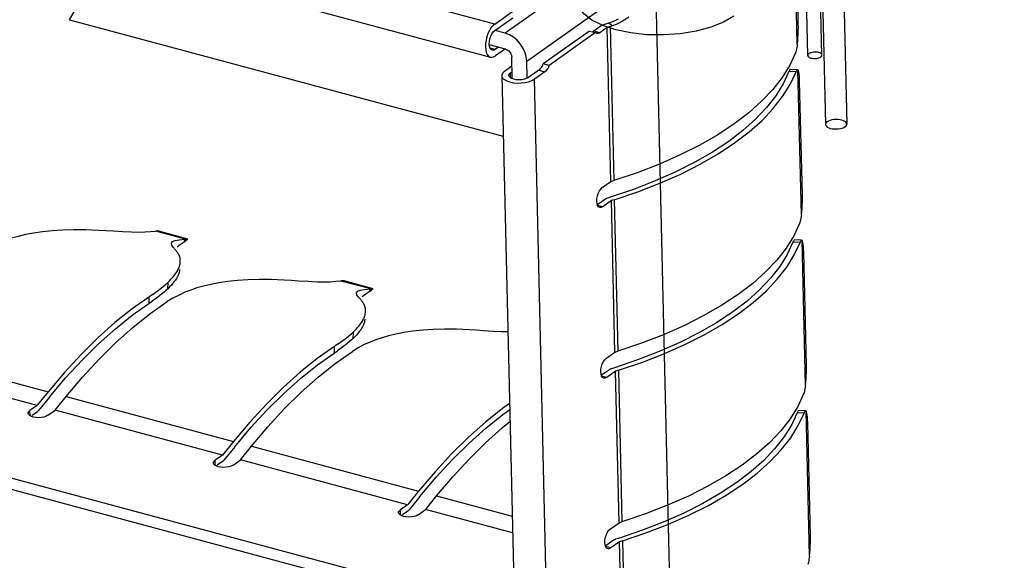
# Model space of a CAD drawing. Header units: millimetres. Extents: x 6 to 414, y 7 to 290.
# Tile 94 of 256: x 119.427 to 120.811, y 150.671 to 151.432. Entities that reach past the tile are written whole.
import ezdxf

# ---------------------------------------------------------------- set-up
doc = ezdxf.new("R2010")
doc.units = ezdxf.units.MM
doc.header["$LTSCALE"] = 23.1
doc.layers.get('0').update_dxf_attribs({"linetype": 'CONTINUOUS'})

msp = doc.modelspace()

# ---------------------------------------------------------------- linework, layer by layer
at = {"color": 7, "linetype": 'Continuous'}
for p, q in [((121.3564, 152.297), (120.1094, 151.4125)), ((120.1396, 151.3733), (121.3567, 152.2366)), ((120.0945, 151.4254), (118.5655, 151.8357)), ((118.5596, 151.7892), (120.0885, 151.3789)), ((120.52, 151.397), (120.5159, 151.5733)), ((119.4967, 151.4316), (119.5506, 151.5233)), ((120.5214, 151.4252), (120.5189, 151.53)), ((120.0945, 151.4254), (120.1197, 151.4433)), ((120.0947, 151.4165), (120.12, 151.4344)), ((119.4967, 151.4316), (120.1064, 151.268)), ((120.2444, 151.4228), (120.234, 151.4155)), ((120.2528, 151.4206), (120.2424, 151.4132)), ((120.2452, 151.4234), (120.2444, 151.4228)), ((120.2545, 151.4265), (120.2473, 151.4242)), ((120.2601, 151.4229), (120.2528, 151.4206)), ((120.2579, 151.204), (120.2528, 151.4206)), ((120.2545, 151.4265), (120.2594, 151.4284)), ((120.2601, 151.4229), (120.2545, 151.4265)), ((120.2569, 151.4219), (120.2621, 151.2053)), ((120.2594, 151.4284), (120.2641, 151.4305)), ((120.2651, 151.4248), (120.2601, 151.4229)), ((120.2641, 151.4305), (120.2685, 151.4329)), ((120.1094, 151.4125), (120.0947, 151.4165)), ((120.1153, 151.4103), (120.1094, 151.4125)), ((120.2278, 151.4157), (120.1628, 151.3695)), ((120.2362, 151.4134), (120.1712, 151.3673)), ((120.2278, 151.4157), (120.2362, 151.4134)), ((120.2328, 151.4148), (120.234, 151.4155)), ((120.2424, 151.4132), (120.234, 151.4155)), ((120.2371, 151.4127), (120.2362, 151.4134)), ((120.2382, 151.4122), (120.2371, 151.4127)), ((120.0817, 151.3981), (120.0815, 151.3934)), ((120.1099, 151.3901), (120.0867, 151.3964)), ((120.0873, 151.3939), (120.0869, 151.3973)), ((120.0999, 151.3928), (120.0953, 151.3896)), ((120.0953, 151.3896), (120.0881, 151.3916)), ((120.0932, 151.3886), (120.0911, 151.3886)), ((120.0953, 151.3896), (120.0932, 151.3886)), ((120.1096, 151.3906), (120.0956, 151.3807)), ((120.1192, 151.3497), (120.1186, 151.3789)), ((120.5175, 151.3851), (120.5094, 151.3676)), ((120.1084, 151.3592), (120.1188, 151.3667)), ((120.1401, 151.3502), (120.1396, 151.3733)), ((120.162, 151.3676), (120.1628, 151.3695)), ((120.1712, 151.3673), (120.1628, 151.3695)), ((120.5094, 151.3676), (120.4987, 151.3503)), ((120.1044, 151.353), (120.1223, 150.5954)), ((120.1044, 151.353), (120.1045, 151.3519)), ((120.1151, 151.3553), (120.1168, 151.357)), ((120.1168, 151.357), (120.119, 151.3586)), ((120.1169, 151.3497), (120.1168, 151.357)), ((120.1568, 151.3607), (120.142, 151.3502)), ((120.1652, 151.3585), (120.1504, 151.348)), ((120.1568, 151.3607), (120.1652, 151.3585)), ((120.1664, 151.3594), (120.1652, 151.3585)), ((120.1675, 151.3606), (120.1664, 151.3594)), ((120.5088, 151.3599), (120.5083, 151.3587)), ((120.5182, 151.3582), (120.5083, 151.3587)), ((120.5092, 151.3608), (120.5088, 151.3599)), ((120.51, 151.3407), (120.5182, 151.3582)), ((120.5204, 151.3613), (120.5105, 151.3618)), ((120.5204, 151.3613), (120.5209, 151.3611)), ((120.5257, 151.1571), (120.5209, 151.3611)), ((120.5215, 151.36), (120.5209, 151.3611)), ((120.142, 151.3502), (120.1393, 151.3488)), ((120.1466, 151.3459), (120.1504, 151.348)), ((120.1686, 150.5769), (120.1504, 151.348)), ((120.5271, 151.1853), (120.5233, 151.3447)), ((120.4313, 151.2851), (120.4081, 151.2698)), ((120.4436, 151.2758), (120.4235, 151.2605)), ((120.4319, 151.2582), (120.4524, 151.2738)), ((120.2458, 151.1954), (120.2579, 151.204)), ((120.2579, 151.204), (120.2621, 151.2053)), ((120.2895, 151.193), (120.2571, 151.182)), ((120.238, 151.1762), (120.2382, 151.18)), ((120.2384, 151.1728), (120.238, 151.1762)), ((120.2392, 151.1702), (120.2384, 151.1728)), ((120.2502, 151.1794), (120.2393, 151.1716)), ((120.2586, 151.1771), (120.2464, 151.1685)), ((120.2571, 151.182), (120.253, 151.1807)), ((120.2627, 151.1784), (120.2586, 151.1771)), ((120.2636, 150.964), (120.2586, 151.1771)), ((120.2627, 151.1784), (120.2678, 150.9654)), ((120.2464, 151.1685), (120.2392, 151.1705)), ((120.5232, 151.1452), (120.5151, 151.1276)), ((119.6173, 151.1339), (119.6107, 151.1331)), ((119.6179, 151.134), (119.6173, 151.1339)), ((119.6598, 151.1228), (119.6179, 151.134)), ((119.6632, 151.1231), (119.6223, 151.1341)), ((119.6404, 151.1146), (119.64, 151.117)), ((119.6416, 151.1195), (119.6452, 151.1211)), ((119.6563, 151.1181), (119.6582, 151.1193)), ((119.6582, 151.1193), (119.6588, 151.1228)), ((119.6582, 151.1193), (119.6593, 151.1199)), ((119.6588, 151.1228), (119.6598, 151.1228)), ((119.6593, 151.1199), (119.6598, 151.1228)), ((120.5151, 151.1276), (120.5044, 151.1104)), ((120.5144, 151.1199), (120.5139, 151.1188)), ((120.5238, 151.1183), (120.5139, 151.1188)), ((120.5149, 151.1208), (120.5144, 151.1199)), ((120.5157, 151.1008), (120.5238, 151.1183)), ((120.5261, 151.1214), (120.5162, 151.1219)), ((120.5261, 151.1214), (120.5266, 151.1212)), ((120.5314, 150.9172), (120.5266, 151.1212)), ((120.5272, 151.1201), (120.5266, 151.1212)), ((119.6428, 151.1113), (119.6404, 151.1146)), ((119.648, 151.1123), (119.6511, 151.1146)), ((120.5328, 150.9454), (120.529, 151.1048)), ((119.6523, 151.0892), (119.6524, 151.0902)), ((119.6317, 151.0591), (119.635, 151.0621)), ((119.635, 151.0621), (119.6347, 151.0528)), ((119.8777, 151.064), (119.8711, 151.0633)), ((119.8784, 151.0641), (119.8777, 151.064)), ((119.9202, 151.0529), (119.8784, 151.0641)), ((119.9237, 151.0533), (119.8827, 151.0643)), ((119.6142, 151.0457), (119.6238, 151.0528)), ((119.6238, 151.0528), (119.6279, 151.056)), ((119.6296, 151.0484), (119.626, 151.0454)), ((119.6279, 151.056), (119.6317, 151.0591)), ((119.6375, 151.0557), (119.6347, 151.0528)), ((119.9008, 151.0447), (119.9004, 151.0471)), ((119.902, 151.0496), (119.9056, 151.0512)), ((119.9168, 151.0482), (119.9187, 151.0494)), ((119.9186, 151.0494), (119.9193, 151.0529)), ((119.9186, 151.0494), (119.9197, 151.05)), ((119.9193, 151.0529), (119.9202, 151.0529)), ((119.9197, 151.05), (119.9202, 151.0529)), ((119.6088, 151.0328), (119.6088, 151.0419)), ((119.6098, 151.018), (119.634, 151.0351)), ((119.6203, 151.0411), (119.6129, 151.0357)), ((119.626, 151.0454), (119.6203, 151.0411)), ((119.6422, 151.0399), (119.634, 151.0351)), ((119.6508, 151.0444), (119.6422, 151.0399)), ((119.9032, 151.0414), (119.9008, 151.0447)), ((119.9084, 151.0424), (119.9115, 151.0448)), ((120.4369, 151.0452), (120.4138, 151.0299)), ((120.4493, 151.0359), (120.4292, 151.0206)), ((120.4376, 151.0183), (120.4581, 151.0339)), ((119.9128, 151.0193), (119.9129, 151.0203)), ((120.1135, 150.5992), (118.5845, 151.0095)), ((118.5788, 150.9954), (120.1078, 150.5851)), ((119.8921, 150.9893), (119.8954, 150.9922)), ((119.8954, 150.9922), (119.8951, 150.9829)), ((119.8746, 150.9759), (119.8842, 150.9829)), ((119.8842, 150.9829), (119.8884, 150.9862)), ((119.89, 150.9785), (119.8864, 150.9756)), ((119.8884, 150.9862), (119.8921, 150.9893)), ((119.898, 150.9858), (119.8951, 150.9829)), ((119.2315, 150.9714), (119.4668, 150.9083)), ((119.8692, 150.9629), (119.8692, 150.972)), ((119.8702, 150.9482), (119.8944, 150.9652)), ((119.8807, 150.9712), (119.8733, 150.9658)), ((119.8864, 150.9756), (119.8807, 150.9712)), ((119.9026, 150.9701), (119.8944, 150.9652)), ((119.9112, 150.9746), (119.9026, 150.9701)), ((120.2515, 150.9554), (120.2636, 150.964)), ((120.2636, 150.964), (120.2678, 150.9654)), ((119.4512, 150.8892), (119.216, 150.9523)), ((120.2952, 150.9531), (120.2628, 150.9421)), ((119.4898, 150.9356), (119.4668, 150.9083)), ((120.2437, 150.9362), (120.2439, 150.9401)), ((120.2441, 150.9329), (120.2437, 150.9362)), ((120.2558, 150.9394), (120.2449, 150.9317)), ((120.2642, 150.9372), (120.2521, 150.9286)), ((120.2628, 150.9421), (120.2587, 150.9408)), ((120.2693, 150.7241), (120.2642, 150.9372)), ((120.2684, 150.9385), (120.2643, 150.9372)), ((120.2684, 150.9385), (120.2734, 150.7254)), ((120.2449, 150.9303), (120.2441, 150.9329)), ((120.2521, 150.9286), (120.2448, 150.9305)), ((120.2462, 150.9285), (120.2449, 150.9303)), ((120.2479, 150.9275), (120.2462, 150.9285)), ((119.4668, 150.9083), (119.4514, 150.8893)), ((119.4686, 150.9009), (119.4532, 150.8819)), ((119.4766, 150.8826), (119.492, 150.9015)), ((119.492, 150.9015), (119.7272, 150.8384)), ((120.5289, 150.9053), (120.5208, 150.8877)), ((119.4393, 150.8802), (119.441, 150.8819)), ((119.4512, 150.8892), (119.441, 150.8819)), ((119.4412, 150.8747), (119.441, 150.8819)), ((119.4515, 150.8802), (119.444, 150.8749)), ((119.4662, 150.8752), (119.4764, 150.8824)), ((119.7117, 150.8193), (119.4764, 150.8824)), ((120.5208, 150.8877), (120.5101, 150.8705)), ((120.5206, 150.8809), (120.5201, 150.88)), ((120.5317, 150.8815), (120.5218, 150.882)), ((120.5318, 150.8815), (120.5323, 150.8813)), ((120.5371, 150.6773), (120.5323, 150.8813)), ((120.5329, 150.8802), (120.5323, 150.8813)), ((119.439, 150.8769), (119.4386, 150.8782)), ((120.5201, 150.88), (120.5196, 150.8789)), ((120.5295, 150.8784), (120.5196, 150.8789)), ((120.5214, 150.8609), (120.5295, 150.8784)), ((119.7502, 150.8657), (119.7272, 150.8384)), ((120.5385, 150.7055), (120.5347, 150.8648)), ((119.7272, 150.8384), (119.7118, 150.8194)), ((119.729, 150.831), (119.7136, 150.812)), ((119.737, 150.8127), (119.7524, 150.8317)), ((119.7524, 150.8317), (119.9876, 150.7685)), ((119.6998, 150.8104), (119.7015, 150.812)), ((119.7117, 150.8193), (119.7015, 150.812)), ((119.7016, 150.8048), (119.7015, 150.812)), ((119.7267, 150.8053), (119.7369, 150.8125)), ((119.9721, 150.7494), (119.7369, 150.8125)), ((119.6994, 150.807), (119.6991, 150.8083)), ((119.7119, 150.8103), (119.7044, 150.805)), ((120.4426, 150.8052), (120.4195, 150.79)), ((120.0106, 150.7958), (119.9876, 150.7685)), ((120.455, 150.796), (120.4349, 150.7806)), ((120.4433, 150.7784), (120.4637, 150.794)), ((119.9876, 150.7685), (119.9723, 150.7496)), ((119.9894, 150.7611), (119.9741, 150.7421)), ((119.9975, 150.7428), (120.0128, 150.7618)), ((120.0128, 150.7618), (120.1191, 150.7333)), ((119.9602, 150.7405), (119.9619, 150.7422)), ((119.9721, 150.7494), (119.9619, 150.7422)), ((119.9621, 150.7349), (119.9619, 150.7422)), ((119.9871, 150.7354), (119.9973, 150.7426)), ((120.1196, 150.7098), (119.9973, 150.7426)), ((119.9599, 150.7371), (119.9595, 150.7384)), ((119.9723, 150.7404), (119.9648, 150.7352)), ((120.2572, 150.7155), (120.2693, 150.7241)), ((120.2693, 150.7241), (120.2734, 150.7254)), ((120.2494, 150.6963), (120.2496, 150.7002)), ((120.2685, 150.7022), (120.2644, 150.7009)), ((120.3009, 150.7132), (120.2685, 150.7022)), ((120.2498, 150.693), (120.2494, 150.6963)), ((120.2506, 150.6904), (120.2498, 150.693)), ((120.2578, 150.6887), (120.2505, 150.6906)), ((120.2615, 150.6995), (120.2506, 150.6918)), ((120.2699, 150.6973), (120.2578, 150.6887)), ((120.275, 150.4842), (120.2699, 150.6973)), ((120.2741, 150.6986), (120.27, 150.6973)), ((120.2741, 150.6986), (120.2791, 150.4855))]:
    msp.add_line(p, q, dxfattribs=at)
at = {"color": 4, "linetype": 'Continuous'}
msp.add_line((120.3194, 151.5294), (120.3746, 149.2019), dxfattribs=at)
at = {"color": 6, "linetype": 'Continuous'}
for p, q in [((120.5347, 151.3813), (120.5326, 151.4708)), ((120.5547, 151.3818), (120.5526, 151.4713)), ((120.5553, 151.4633), (120.5596, 151.2842)), ((120.5853, 151.464), (120.5896, 151.2849))]:
    msp.add_line(p, q, dxfattribs=at)
at = {"color": 7, "linetype": 'Continuous'}
for points in [[(120.4307, 151.4364), (120.4161, 151.428), (120.3983, 151.4209), (120.3778, 151.4154), (120.3551, 151.4117), (120.3319, 151.4101), (120.3085, 151.4105), (120.286, 151.4129), (120.2648, 151.4173), (120.2465, 151.4235), (120.2313, 151.4311), (120.2199, 151.44), (120.2126, 151.45), (120.2099, 151.4603), (120.2118, 151.4707), (120.2182, 151.4809), (120.229, 151.4905)], [(120.2832, 151.4354), (120.2787, 151.4322), (120.2743, 151.4294)], [(120.0945, 151.4254), (120.0918, 151.423), (120.0893, 151.42), (120.087, 151.4163), (120.0851, 151.4121), (120.0835, 151.4075), (120.0823, 151.4028), (120.0817, 151.3981)], [(120.2473, 151.4242), (120.2467, 151.424), (120.2462, 151.4238), (120.2457, 151.4236), (120.2452, 151.4234)], [(120.2743, 151.4294), (120.2698, 151.427), (120.2651, 151.4248)], [(120.52, 151.397), (120.5205, 151.4015), (120.5209, 151.4061), (120.5212, 151.411), (120.5214, 151.4159), (120.5215, 151.4206), (120.5214, 151.4252)], [(120.0869, 151.3973), (120.0871, 151.4011), (120.0878, 151.4048), (120.0891, 151.4085), (120.0907, 151.4118)], [(120.0907, 151.4118), (120.0925, 151.4144), (120.0947, 151.4165)], [(120.1396, 151.3733), (120.1388, 151.3798), (120.137, 151.386), (120.1341, 151.3921), (120.1304, 151.3978), (120.1259, 151.4028), (120.1208, 151.4071), (120.1153, 151.4103)], [(120.2424, 151.4132), (120.2412, 151.4125), (120.2401, 151.4121), (120.239, 151.412), (120.2382, 151.4122)], [(120.0815, 151.3934), (120.0819, 151.3891), (120.0827, 151.3855), (120.0841, 151.3826), (120.0858, 151.3804), (120.0879, 151.3791), (120.0885, 151.3789)], [(120.0911, 151.3886), (120.0895, 151.3895), (120.0882, 151.3913), (120.0873, 151.3939)], [(120.52, 151.397), (120.5197, 151.3945), (120.5193, 151.3922), (120.5189, 151.3901), (120.5185, 151.3882), (120.518, 151.3865), (120.5175, 151.3851)], [(120.0885, 151.3789), (120.0903, 151.3787), (120.0928, 151.3792), (120.0956, 151.3807)], [(120.1099, 151.3901), (120.1122, 151.3892), (120.1142, 151.3878), (120.1159, 151.3859), (120.1173, 151.3837), (120.1182, 151.3814), (120.1186, 151.3789)], [(120.5363, 151.3838), (120.5354, 151.383), (120.5349, 151.3822), (120.5347, 151.3813), (120.5349, 151.3804), (120.5355, 151.3796), (120.5365, 151.3789), (120.5377, 151.3782), (120.5393, 151.3777), (120.541, 151.3773), (120.5429, 151.3771), (120.5448, 151.3771), (120.5468, 151.3772), (120.5487, 151.3775), (120.5504, 151.378), (120.5519, 151.3786), (120.5531, 151.3793)], [(120.5531, 151.3793), (120.554, 151.3801), (120.5545, 151.3809), (120.5547, 151.3818), (120.5545, 151.3827), (120.5539, 151.3835), (120.5529, 151.3842), (120.5517, 151.3849), (120.5501, 151.3854), (120.5484, 151.3858), (120.5465, 151.386), (120.5446, 151.386), (120.5426, 151.3859), (120.5407, 151.3856), (120.539, 151.3851), (120.5375, 151.3845), (120.5363, 151.3838)], [(120.1568, 151.3607), (120.158, 151.3617), (120.1591, 151.3629), (120.1601, 151.3643), (120.1611, 151.3659), (120.162, 151.3676)], [(120.1712, 151.3673), (120.1704, 151.3654), (120.1695, 151.3636), (120.1685, 151.362), (120.1675, 151.3606)], [(120.1084, 151.3592), (120.1058, 151.3568), (120.1046, 151.3544), (120.1044, 151.353)], [(120.1045, 151.3519), (120.1057, 151.3496), (120.1081, 151.3474), (120.1114, 151.3455), (120.1158, 151.344)], [(120.1144, 151.3532), (120.1144, 151.3536), (120.1151, 151.3553)], [(120.1213, 151.3478), (120.1183, 151.3489), (120.1161, 151.3503), (120.1148, 151.3519), (120.1144, 151.3532)], [(120.5083, 151.3587), (120.5003, 151.3415), (120.4898, 151.3245), (120.4768, 151.3079), (120.4614, 151.2916), (120.4436, 151.2758)], [(120.5105, 151.3618), (120.5102, 151.3617), (120.5097, 151.3614), (120.5092, 151.3608)], [(120.5182, 151.3582), (120.5187, 151.3594), (120.5191, 151.3603), (120.5196, 151.3609)], [(120.5196, 151.3609), (120.5201, 151.3613), (120.5204, 151.3613)], [(120.5233, 151.3447), (120.5232, 151.3489), (120.5229, 151.3526), (120.5225, 151.3557), (120.522, 151.3583), (120.5215, 151.36)], [(120.1158, 151.344), (120.1207, 151.343), (120.1261, 151.3425), (120.1316, 151.3426), (120.1371, 151.3432)], [(120.1287, 151.3469), (120.1248, 151.3472), (120.1213, 151.3478)], [(120.1393, 151.3488), (120.1362, 151.3478), (120.1325, 151.3471), (120.1287, 151.3469)], [(120.1371, 151.3432), (120.1422, 151.3443), (120.1466, 151.3459)], [(120.4987, 151.3503), (120.4855, 151.3334), (120.4698, 151.3168), (120.4517, 151.3007), (120.4313, 151.2851)], [(120.4524, 151.2738), (120.4704, 151.2899), (120.4861, 151.3065), (120.4994, 151.3235), (120.51, 151.3407)], [(120.562, 151.288), (120.5606, 151.2868), (120.5598, 151.2855), (120.5596, 151.2842), (120.5599, 151.2829), (120.5608, 151.2817), (120.5622, 151.2806), (120.5641, 151.2796), (120.5664, 151.2788), (120.569, 151.2783), (120.5718, 151.278), (120.5748, 151.2779), (120.5777, 151.2781), (120.5805, 151.2786), (120.5831, 151.2792), (120.5853, 151.2801), (120.5872, 151.2812)], [(120.5872, 151.2812), (120.5885, 151.2824), (120.5893, 151.2837), (120.5896, 151.285), (120.5892, 151.2863), (120.5883, 151.2875), (120.5869, 151.2886), (120.585, 151.2896), (120.5827, 151.2903), (120.5801, 151.2909), (120.5773, 151.2912), (120.5744, 151.2913), (120.5714, 151.2911), (120.5686, 151.2906), (120.566, 151.2899), (120.5638, 151.289), (120.562, 151.288)], [(120.4081, 151.2698), (120.3829, 151.2553), (120.3555, 151.2415), (120.3261, 151.2285)], [(120.2627, 151.1784), (120.2956, 151.1896), (120.3268, 151.2017), (120.3561, 151.2146), (120.3835, 151.2284), (120.4087, 151.2429), (120.4319, 151.2582)], [(120.4235, 151.2605), (120.4007, 151.2455), (120.3759, 151.2312)], [(120.3261, 151.2285), (120.295, 151.2164), (120.2621, 151.2053)], [(120.3759, 151.2312), (120.349, 151.2176), (120.3201, 151.2049), (120.2895, 151.193)], [(120.2382, 151.18), (120.2389, 151.1837), (120.2402, 151.1873)], [(120.2402, 151.1873), (120.2418, 151.1907), (120.2436, 151.1933), (120.2458, 151.1954)], [(120.5257, 151.1571), (120.5262, 151.1616), (120.5266, 151.1662), (120.5269, 151.1711), (120.5271, 151.176), (120.5271, 151.1807), (120.5271, 151.1853)], [(120.253, 151.1807), (120.2525, 151.1805), (120.2519, 151.1803), (120.2514, 151.1801), (120.251, 151.1799), (120.2505, 151.1796), (120.2502, 151.1794)], [(120.2422, 151.1674), (120.2406, 151.1684), (120.2392, 151.1702)], [(120.2464, 151.1685), (120.2442, 151.1675), (120.2422, 151.1674)], [(120.5257, 151.1571), (120.5254, 151.1546), (120.525, 151.1523), (120.5246, 151.1502), (120.5242, 151.1483), (120.5237, 151.1466), (120.5232, 151.1452)], [(119.5029, 151.1362), (119.4872, 151.1358), (119.4724, 151.1348), (119.4587, 151.1333), (119.446, 151.1314), (119.4348, 151.1293), (119.4245, 151.1268), (119.4153, 151.1242), (119.4066, 151.1213), (119.3984, 151.118), (119.3904, 151.1143)], [(119.5581, 151.134), (119.5478, 151.1347), (119.538, 151.1353), (119.5286, 151.1358), (119.5197, 151.1361), (119.5111, 151.1362), (119.5029, 151.1362)], [(119.6107, 151.1331), (119.6029, 151.1326), (119.5941, 151.1324), (119.5838, 151.1326), (119.5718, 151.1331), (119.5581, 151.134)], [(119.6223, 151.1341), (119.6214, 151.1342), (119.6207, 151.1342), (119.6199, 151.1341), (119.6192, 151.1341), (119.6185, 151.1341), (119.6179, 151.134)], [(119.64, 151.117), (119.64, 151.1173), (119.6416, 151.1195)], [(119.6452, 151.1211), (119.651, 151.1222), (119.6588, 151.1228)], [(119.6511, 151.1146), (119.6528, 151.1158), (119.6545, 151.117), (119.6563, 151.1181)], [(119.6633, 151.1231), (119.6627, 151.1226), (119.6621, 151.122), (119.6615, 151.1215), (119.6608, 151.1209), (119.66, 151.1204), (119.6592, 151.1199)], [(119.6598, 151.1228), (119.6605, 151.1228), (119.6612, 151.1228), (119.6618, 151.1229), (119.6624, 151.123), (119.6628, 151.123), (119.6632, 151.1231)], [(120.5139, 151.1188), (120.5059, 151.1015), (120.4955, 151.0846), (120.4825, 151.068), (120.467, 151.0517), (120.4493, 151.0359)], [(120.5162, 151.1219), (120.5159, 151.1218), (120.5154, 151.1215), (120.5149, 151.1208)], [(120.5238, 151.1183), (120.5243, 151.1195), (120.5248, 151.1204), (120.5253, 151.121)], [(120.5253, 151.121), (120.5257, 151.1214), (120.5261, 151.1214)], [(120.529, 151.1048), (120.5288, 151.109), (120.5286, 151.1127), (120.5282, 151.1158), (120.5277, 151.1183), (120.5272, 151.1201)], [(119.6524, 151.0902), (119.6525, 151.0908), (119.6525, 151.0916), (119.6525, 151.0923), (119.6525, 151.093), (119.6525, 151.0936), (119.6525, 151.0942), (119.6524, 151.0947), (119.6523, 151.0953), (119.6522, 151.0959), (119.6521, 151.0965), (119.652, 151.097), (119.6518, 151.0976), (119.6517, 151.0981), (119.6515, 151.0987), (119.6512, 151.0993), (119.651, 151.0999), (119.6507, 151.1005), (119.6504, 151.1012), (119.65, 151.1018), (119.6496, 151.1026), (119.6491, 151.1033), (119.6486, 151.1041), (119.6481, 151.1049), (119.6475, 151.1057), (119.6468, 151.1066), (119.6461, 151.1075), (119.6453, 151.1084), (119.6445, 151.1093), (119.6437, 151.1103), (119.6428, 151.1113)], [(120.5044, 151.1104), (120.4912, 151.0934), (120.4755, 151.0769), (120.4574, 151.0608), (120.4369, 151.0452)], [(119.6455, 151.0739), (119.6466, 151.0755), (119.6476, 151.077), (119.6485, 151.0784), (119.6492, 151.0798), (119.6498, 151.081), (119.6504, 151.0823), (119.6508, 151.0834), (119.6512, 151.0845), (119.6515, 151.0855), (119.6518, 151.0865), (119.652, 151.0875), (119.6522, 151.0884), (119.6523, 151.0892)], [(120.4581, 151.0339), (120.4761, 151.05), (120.4918, 151.0666), (120.5051, 151.0836), (120.5157, 151.1008)], [(119.635, 151.0621), (119.6373, 151.0644), (119.6394, 151.0665), (119.6412, 151.0685), (119.6428, 151.0704), (119.6443, 151.0722), (119.6455, 151.0739)], [(119.6515, 151.0802), (119.6514, 151.0791), (119.6512, 151.0778), (119.6508, 151.0763), (119.6504, 151.0748), (119.6498, 151.0731), (119.649, 151.0714), (119.6481, 151.0695), (119.647, 151.0675), (119.6456, 151.0655), (119.6441, 151.0632), (119.6422, 151.0609), (119.64, 151.0584), (119.6375, 151.0557)], [(119.7634, 151.0664), (119.7476, 151.0659), (119.7329, 151.0649), (119.7191, 151.0634), (119.7065, 151.0616), (119.6952, 151.0594), (119.685, 151.0569), (119.6757, 151.0543), (119.6671, 151.0514), (119.6589, 151.0482), (119.6508, 151.0444)], [(119.8185, 151.0641), (119.8083, 151.0648), (119.7984, 151.0655), (119.7891, 151.0659), (119.7801, 151.0662), (119.7716, 151.0664), (119.7634, 151.0664)], [(119.8711, 151.0633), (119.8633, 151.0627), (119.8545, 151.0625), (119.8443, 151.0627), (119.8322, 151.0632), (119.8185, 151.0641)], [(119.8827, 151.0643), (119.8819, 151.0643), (119.8811, 151.0643), (119.8803, 151.0643), (119.8796, 151.0642), (119.879, 151.0642), (119.8784, 151.0641)], [(119.6347, 151.0528), (119.6323, 151.0506), (119.6296, 151.0484)], [(119.9004, 151.0471), (119.9004, 151.0474), (119.902, 151.0496)], [(119.9056, 151.0512), (119.9114, 151.0523), (119.9193, 151.0529)], [(119.9115, 151.0448), (119.9132, 151.0459), (119.9149, 151.0471), (119.9168, 151.0482)], [(119.9237, 151.0533), (119.9232, 151.0527), (119.9226, 151.0521), (119.9219, 151.0516), (119.9212, 151.051), (119.9205, 151.0505), (119.9196, 151.05)], [(119.9202, 151.0529), (119.9209, 151.0529), (119.9216, 151.053), (119.9222, 151.053), (119.9228, 151.0531), (119.9233, 151.0532), (119.9237, 151.0533)], [(119.4686, 150.9009), (119.4913, 150.9278), (119.5143, 150.9528), (119.5377, 150.9759), (119.5612, 150.997), (119.585, 151.016), (119.6129, 151.0357)], [(119.6142, 151.0457), (119.5846, 151.0248), (119.5606, 151.0056), (119.5367, 150.9843), (119.5131, 150.9609), (119.4898, 150.9356)], [(119.9129, 151.0203), (119.9129, 151.021), (119.913, 151.0217), (119.913, 151.0224), (119.913, 151.0231), (119.9129, 151.0237), (119.9129, 151.0243), (119.9128, 151.0248), (119.9127, 151.0254), (119.9127, 151.026), (119.9125, 151.0266), (119.9124, 151.0271), (119.9123, 151.0277), (119.9121, 151.0282), (119.9119, 151.0288), (119.9117, 151.0294), (119.9114, 151.03), (119.9111, 151.0306), (119.9108, 151.0313), (119.9104, 151.032), (119.91, 151.0327), (119.9095, 151.0334), (119.909, 151.0342), (119.9085, 151.035), (119.9079, 151.0359), (119.9072, 151.0367), (119.9065, 151.0376), (119.9058, 151.0385), (119.905, 151.0394), (119.9041, 151.0404), (119.9032, 151.0414)], [(119.906, 151.004), (119.9071, 151.0056), (119.9081, 151.0071), (119.9089, 151.0085), (119.9096, 151.0099), (119.9103, 151.0112), (119.9108, 151.0124), (119.9113, 151.0135), (119.9116, 151.0146), (119.912, 151.0157), (119.9122, 151.0166), (119.9125, 151.0176), (119.9126, 151.0185), (119.9128, 151.0193)], [(120.4292, 151.0206), (120.4064, 151.0055), (120.3816, 150.9913), (120.3547, 150.9777), (120.3258, 150.9649), (120.2952, 150.9531)], [(120.4138, 151.0299), (120.3886, 151.0154), (120.3612, 151.0016)], [(119.492, 150.9015), (119.515, 150.9288), (119.5383, 150.9541), (119.5619, 150.9775), (119.5858, 150.9988), (119.6098, 151.018)], [(119.9119, 151.0103), (119.9118, 151.0093), (119.9116, 151.0079), (119.9113, 151.0064), (119.9108, 151.0049), (119.9102, 151.0032), (119.9095, 151.0015), (119.9085, 150.9996), (119.9074, 150.9977), (119.9061, 150.9956), (119.9045, 150.9934), (119.9026, 150.991), (119.9005, 150.9885), (119.898, 150.9858)], [(120.2684, 150.9385), (120.3013, 150.9497), (120.3324, 150.9617), (120.3618, 150.9747), (120.3892, 150.9885), (120.4144, 151.003), (120.4376, 151.0183)], [(119.8954, 150.9922), (119.8977, 150.9945), (119.8998, 150.9966), (119.9016, 150.9986), (119.9033, 151.0005), (119.9047, 151.0023), (119.906, 151.004)], [(120.0238, 150.9965), (120.008, 150.996), (119.9933, 150.995), (119.9795, 150.9936), (119.9669, 150.9917), (119.9556, 150.9895), (119.9454, 150.9871), (119.9361, 150.9844), (119.9275, 150.9815), (119.9193, 150.9783), (119.9112, 150.9746)], [(120.079, 150.9942), (120.0687, 150.995), (120.0589, 150.9956), (120.0495, 150.996), (120.0406, 150.9963), (120.032, 150.9965), (120.0238, 150.9965)], [(120.1129, 150.9927), (120.1047, 150.9928), (120.0927, 150.9933), (120.079, 150.9942)], [(120.3612, 151.0016), (120.3318, 150.9886), (120.3007, 150.9765), (120.2678, 150.9654)], [(119.8951, 150.9829), (119.8927, 150.9807), (119.89, 150.9785)], [(119.729, 150.831), (119.7517, 150.858), (119.7747, 150.883), (119.7981, 150.906), (119.8217, 150.9271), (119.8454, 150.9461), (119.8733, 150.9658)], [(119.8746, 150.9759), (119.845, 150.9549), (119.821, 150.9357), (119.7971, 150.9144), (119.7735, 150.891), (119.7502, 150.8657)], [(120.2458, 150.9474), (120.2474, 150.9507), (120.2493, 150.9534), (120.2515, 150.9554)], [(119.7524, 150.8317), (119.7754, 150.8589), (119.7987, 150.8842), (119.8224, 150.9076), (119.8462, 150.929), (119.8702, 150.9482)], [(120.2439, 150.9401), (120.2446, 150.9438), (120.2458, 150.9474)], [(120.2587, 150.9408), (120.2582, 150.9406), (120.2576, 150.9404), (120.2571, 150.9402), (120.2567, 150.9399), (120.2562, 150.9397), (120.2558, 150.9394)], [(120.5314, 150.9172), (120.5319, 150.9217), (120.5323, 150.9263), (120.5326, 150.9312), (120.5328, 150.9361), (120.5328, 150.9408), (120.5328, 150.9454)], [(120.2521, 150.9286), (120.2499, 150.9276), (120.2479, 150.9275)], [(120.5314, 150.9172), (120.5311, 150.9147), (120.5307, 150.9124), (120.5303, 150.9103), (120.5299, 150.9084), (120.5294, 150.9067), (120.5289, 150.9053)], [(119.4386, 150.8782), (119.4387, 150.8786), (119.4393, 150.8802)], [(119.4515, 150.8802), (119.4518, 150.8804), (119.4521, 150.8807), (119.4523, 150.881), (119.4526, 150.8813), (119.4529, 150.8816), (119.4532, 150.8819)], [(119.9894, 150.7611), (120.0121, 150.7881), (120.0352, 150.8131), (120.0585, 150.8362), (120.0821, 150.8572), (120.1058, 150.8762), (120.1155, 150.883)], [(120.1153, 150.892), (120.1055, 150.885), (120.0815, 150.8658), (120.0576, 150.8445), (120.0339, 150.8211), (120.0106, 150.7958)], [(120.5219, 150.882), (120.5215, 150.8819), (120.5211, 150.8815), (120.5206, 150.8809)], [(120.5295, 150.8784), (120.53, 150.8796), (120.5305, 150.8805), (120.531, 150.8811)], [(120.531, 150.8811), (120.5314, 150.8814), (120.5318, 150.8815)], [(120.5347, 150.8648), (120.5345, 150.8691), (120.5343, 150.8728), (120.5339, 150.8759), (120.5334, 150.8784), (120.5329, 150.8802)], [(119.4455, 150.8728), (119.4424, 150.8739), (119.4403, 150.8753), (119.439, 150.8769)], [(119.4662, 150.8752), (119.4636, 150.8737), (119.4605, 150.8727), (119.4568, 150.8721), (119.4529, 150.8719), (119.4492, 150.8721), (119.4455, 150.8728)], [(120.0128, 150.7618), (120.0355, 150.7887), (120.0584, 150.8136), (120.0817, 150.8367), (120.1052, 150.8578), (120.1159, 150.8665)], [(120.5101, 150.8705), (120.4969, 150.8535), (120.4812, 150.837), (120.4631, 150.8209), (120.4426, 150.8052)], [(120.5196, 150.8789), (120.5116, 150.8616), (120.5011, 150.8447), (120.4881, 150.8281), (120.4727, 150.8118), (120.455, 150.796)], [(120.4637, 150.794), (120.4818, 150.8101), (120.4975, 150.8267), (120.5107, 150.8436), (120.5214, 150.8609)], [(119.7119, 150.8103), (119.7122, 150.8106), (119.7125, 150.8108), (119.7128, 150.8111), (119.7131, 150.8114), (119.7134, 150.8117), (119.7136, 150.812)], [(119.6991, 150.8083), (119.6991, 150.8087), (119.6998, 150.8104)], [(119.7059, 150.8029), (119.7029, 150.804), (119.7007, 150.8054), (119.6994, 150.807)], [(119.7267, 150.8053), (119.724, 150.8039), (119.7209, 150.8028), (119.7172, 150.8022), (119.7134, 150.802), (119.7096, 150.8022), (119.7059, 150.8029)], [(120.4195, 150.79), (120.3942, 150.7754), (120.3668, 150.7617), (120.3375, 150.7487), (120.3064, 150.7366), (120.2734, 150.7254)], [(120.2741, 150.6986), (120.307, 150.7098), (120.3381, 150.7218), (120.3675, 150.7348), (120.3949, 150.7486), (120.4201, 150.7631), (120.4433, 150.7784)], [(120.4349, 150.7806), (120.4121, 150.7656), (120.3873, 150.7513), (120.3603, 150.7378), (120.3315, 150.725), (120.3009, 150.7132)], [(119.9723, 150.7404), (119.9726, 150.7407), (119.9729, 150.7409), (119.9732, 150.7412), (119.9735, 150.7415), (119.9738, 150.7418), (119.9741, 150.7421)], [(119.9595, 150.7384), (119.9595, 150.7388), (119.9602, 150.7405)], [(119.9664, 150.733), (119.9633, 150.7341), (119.9611, 150.7355), (119.9599, 150.7371)], [(119.9871, 150.7354), (119.9844, 150.734), (119.9813, 150.733), (119.9777, 150.7323), (119.9738, 150.7321), (119.9701, 150.7323), (119.9664, 150.733)], [(120.2515, 150.7075), (120.2531, 150.7108), (120.255, 150.7135), (120.2572, 150.7155)], [(120.2496, 150.7002), (120.2503, 150.7038), (120.2515, 150.7075)], [(120.2644, 150.7009), (120.2638, 150.7007), (120.2633, 150.7005), (120.2628, 150.7003), (120.2623, 150.7), (120.2619, 150.6998), (120.2615, 150.6995)], [(120.5371, 150.6773), (120.5376, 150.6818), (120.538, 150.6864), (120.5383, 150.6913), (120.5384, 150.6962), (120.5385, 150.7009), (120.5385, 150.7055)], [(120.2536, 150.6876), (120.252, 150.6885), (120.2506, 150.6904)], [(120.2578, 150.6887), (120.2556, 150.6876), (120.2536, 150.6876)], [(120.5371, 150.6773), (120.5368, 150.6748), (120.5364, 150.6725), (120.536, 150.6704), (120.5355, 150.6684), (120.5351, 150.6668), (120.5346, 150.6653)]]:
    msp.add_lwpolyline(points, dxfattribs=at)

doc.saveas('drawing.dxf')
